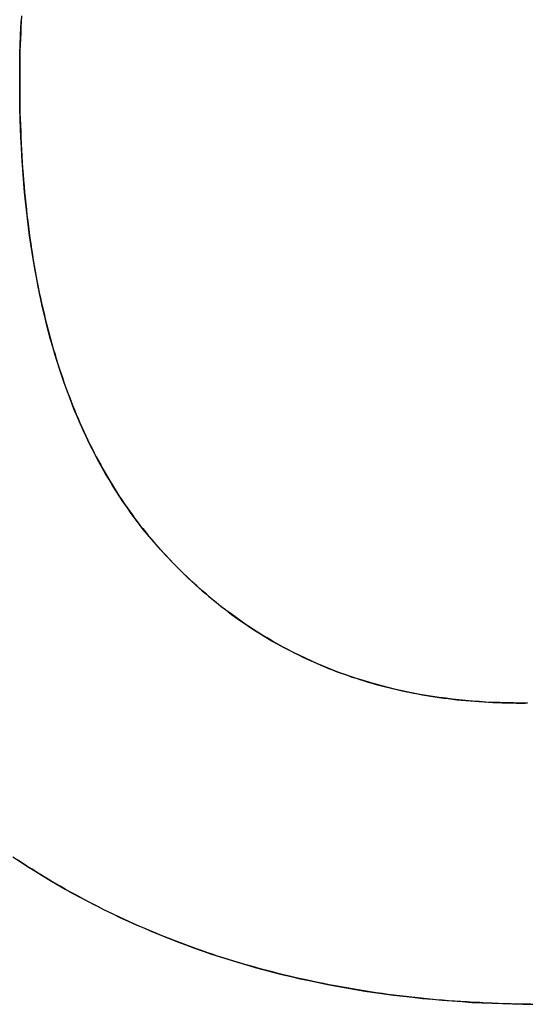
# Model space of a CAD drawing. Extents: x -4.2 to 4.1, y -6.8 to 5.8.
# Tile 81 of 214: x -1.6723 to -1.6361, y -4.1267 to -4.0564. Entities that reach past the tile are written whole.
import ezdxf

# ---------------------------------------------------------------- set-up
doc = ezdxf.new("R2010")
doc.units = 0
doc.layers.get('0').update_dxf_attribs({"linetype": 'CONTINUOUS'})

# ---------------------------------------------------------------- blocks, each defined once
blk = doc.blocks.new('*U1')
blk.add_line((-1.63644, -4.105187, 4.435), (-1.63644, -4.105187, 4.4349))
blk.add_line((-1.63644, -4.105187, 4.435), (-1.63644, -4.105187, 4.4349))
for points in [[(-1.67213, -4.05607, 4.435), (-1.67216, -4.05648, 4.435), (-1.67218, -4.05689, 4.435), (-1.67219, -4.0573, 4.435), (-1.67221, -4.05772, 4.435), (-1.67222, -4.05814, 4.435), (-1.67224, -4.05856, 4.435), (-1.67225, -4.05898, 4.435), (-1.67225, -4.05941, 4.435), (-1.67226, -4.05983, 4.435), (-1.67226, -4.06026, 4.435), (-1.67226, -4.06069, 4.435)], [(-1.67213, -4.05607, 4.435), (-1.67216, -4.05648, 4.435), (-1.67218, -4.05689, 4.435), (-1.67219, -4.0573, 4.435), (-1.67221, -4.05772, 4.435), (-1.67222, -4.05814, 4.435), (-1.67224, -4.05856, 4.435), (-1.67225, -4.05898, 4.435), (-1.67225, -4.05941, 4.435), (-1.67226, -4.05983, 4.435), (-1.67226, -4.06026, 4.435), (-1.67226, -4.06069, 4.435)], [(-1.67226, -4.06069, 4.4349), (-1.67226, -4.06005, 4.4349), (-1.67225, -4.0594, 4.4349), (-1.67224, -4.05876, 4.4349), (-1.67222, -4.05813, 4.4349), (-1.6722, -4.0575, 4.4349), (-1.67218, -4.05688, 4.4349), (-1.67214, -4.05626, 4.4349)], [(-1.67226, -4.06069, 4.4349), (-1.67226, -4.06005, 4.4349), (-1.67225, -4.0594, 4.4349), (-1.67224, -4.05876, 4.4349), (-1.67222, -4.05813, 4.4349), (-1.6722, -4.0575, 4.4349), (-1.67218, -4.05688, 4.4349), (-1.67214, -4.05626, 4.4349)], [(-1.67226, -4.06069, 4.435), (-1.67226, -4.06116, 4.435), (-1.67226, -4.06162, 4.435), (-1.67225, -4.06208, 4.435), (-1.67225, -4.06253, 4.435), (-1.67224, -4.06299, 4.435), (-1.67222, -4.06344, 4.435), (-1.67221, -4.06389, 4.435), (-1.67219, -4.06434, 4.435), (-1.67218, -4.06478, 4.435), (-1.67215, -4.06522, 4.435), (-1.67213, -4.06566, 4.435), (-1.67211, -4.0661, 4.435), (-1.67208, -4.06653, 4.435), (-1.67205, -4.06696, 4.435), (-1.67202, -4.06739, 4.435), (-1.67199, -4.06782, 4.435), (-1.67195, -4.06825, 4.435), (-1.67191, -4.06867, 4.435), (-1.67187, -4.06909, 4.435), (-1.67183, -4.06951, 4.435), (-1.67178, -4.06992, 4.435), (-1.67174, -4.07034, 4.435), (-1.67169, -4.07075, 4.435), (-1.67164, -4.07115, 4.435), (-1.67158, -4.07156, 4.435), (-1.67153, -4.07196, 4.435), (-1.67147, -4.07236, 4.435), (-1.67141, -4.07276, 4.435), (-1.67135, -4.07316, 4.435), (-1.67129, -4.07355, 4.435), (-1.67122, -4.07394, 4.435), (-1.67115, -4.07433, 4.435), (-1.67108, -4.07472, 4.435), (-1.67101, -4.0751, 4.435), (-1.67093, -4.07548, 4.435), (-1.67086, -4.07586, 4.435), (-1.67078, -4.07624, 4.435), (-1.67069, -4.07661, 4.435), (-1.67061, -4.07698, 4.435), (-1.67052, -4.07735, 4.435), (-1.67044, -4.07772, 4.435), (-1.67035, -4.07808, 4.435), (-1.67025, -4.07844, 4.435), (-1.67016, -4.0788, 4.435), (-1.67006, -4.07916, 4.435), (-1.66996, -4.07952, 4.435), (-1.66986, -4.07987, 4.435), (-1.66976, -4.08022, 4.435), (-1.66965, -4.08056, 4.435), (-1.66955, -4.08091, 4.435), (-1.66944, -4.08125, 4.435), (-1.66933, -4.08159, 4.435), (-1.66921, -4.08193, 4.435), (-1.6691, -4.08226, 4.435), (-1.66898, -4.0826, 4.435), (-1.66886, -4.08293, 4.435), (-1.66873, -4.08326, 4.435), (-1.66861, -4.08358, 4.435), (-1.66848, -4.0839, 4.435), (-1.66835, -4.08423, 4.435), (-1.66822, -4.08454, 4.435), (-1.66809, -4.08486, 4.435), (-1.66795, -4.08517, 4.435), (-1.66781, -4.08548, 4.435), (-1.66767, -4.08579, 4.435), (-1.66753, -4.0861, 4.435), (-1.66739, -4.0864, 4.435), (-1.66724, -4.0867, 4.435), (-1.66709, -4.087, 4.435), (-1.66694, -4.0873, 4.435), (-1.66679, -4.08759, 4.435), (-1.66663, -4.08788, 4.435), (-1.66647, -4.08817, 4.435), (-1.66631, -4.08846, 4.435), (-1.66615, -4.08874, 4.435), (-1.66599, -4.08903, 4.435), (-1.66582, -4.08931, 4.435), (-1.66565, -4.08958, 4.435), (-1.66548, -4.08986, 4.435), (-1.66531, -4.09013, 4.435), (-1.66514, -4.0904, 4.435), (-1.66496, -4.09067, 4.435), (-1.66478, -4.09093, 4.435), (-1.6646, -4.0912, 4.435), (-1.66441, -4.09146, 4.435), (-1.66423, -4.09171, 4.435), (-1.66404, -4.09197, 4.435), (-1.66385, -4.09222, 4.435), (-1.66366, -4.09247, 4.435), (-1.66346, -4.09272, 4.435), (-1.66327, -4.09296, 4.435), (-1.66307, -4.09321, 4.435), (-1.66287, -4.09345, 4.435), (-1.66266, -4.09369, 4.435), (-1.66246, -4.09392, 4.435), (-1.66225, -4.09416, 4.435), (-1.66204, -4.09439, 4.435), (-1.66183, -4.09462, 4.435), (-1.66162, -4.09484, 4.435), (-1.66141, -4.09507, 4.435), (-1.66119, -4.09529, 4.435), (-1.66098, -4.09551, 4.435), (-1.66076, -4.09572, 4.435), (-1.66054, -4.09594, 4.435), (-1.66032, -4.09615, 4.435), (-1.6601, -4.09636, 4.435), (-1.65988, -4.09656, 4.435), (-1.65966, -4.09677, 4.435), (-1.65943, -4.09697, 4.435), (-1.65921, -4.09717, 4.435), (-1.65898, -4.09736, 4.435), (-1.65875, -4.09756, 4.435), (-1.65852, -4.09775, 4.435), (-1.65829, -4.09794, 4.435), (-1.65805, -4.09813, 4.435), (-1.65782, -4.09831, 4.435), (-1.65758, -4.09849, 4.435), (-1.65735, -4.09867, 4.435), (-1.65711, -4.09885, 4.435), (-1.65687, -4.09903, 4.435), (-1.65663, -4.0992, 4.435), (-1.65639, -4.09937, 4.435), (-1.65614, -4.09954, 4.435), (-1.6559, -4.0997, 4.435), (-1.65565, -4.09986, 4.435), (-1.6554, -4.10002, 4.435), (-1.65515, -4.10018, 4.435), (-1.6549, -4.10034, 4.435), (-1.65465, -4.10049, 4.435), (-1.6544, -4.10064, 4.435), (-1.65415, -4.10079, 4.435), (-1.65389, -4.10093, 4.435), (-1.65363, -4.10108, 4.435), (-1.65337, -4.10122, 4.435), (-1.65311, -4.10135, 4.435), (-1.65285, -4.10149, 4.435), (-1.65259, -4.10162, 4.435), (-1.65233, -4.10175, 4.435), (-1.65206, -4.10188, 4.435), (-1.6518, -4.10201, 4.435), (-1.65153, -4.10213, 4.435), (-1.65126, -4.10225, 4.435), (-1.65099, -4.10237, 4.435), (-1.65072, -4.10249, 4.435), (-1.65044, -4.1026, 4.435), (-1.65017, -4.10271, 4.435), (-1.64989, -4.10282, 4.435), (-1.64962, -4.10293, 4.435), (-1.64934, -4.10303, 4.435), (-1.64906, -4.10313, 4.435), (-1.64878, -4.10323, 4.435), (-1.6485, -4.10333, 4.435), (-1.64821, -4.10342, 4.435), (-1.64793, -4.10351, 4.435), (-1.64764, -4.1036, 4.435), (-1.64735, -4.10369, 4.435), (-1.64706, -4.10377, 4.435), (-1.64677, -4.10386, 4.435), (-1.64648, -4.10394, 4.435), (-1.64619, -4.10401, 4.435), (-1.64589, -4.10409, 4.435), (-1.6456, -4.10416, 4.435), (-1.6453, -4.10423, 4.435), (-1.645, -4.1043, 4.435), (-1.6447, -4.10436, 4.435), (-1.6444, -4.10442, 4.435), (-1.6441, -4.10448, 4.435), (-1.6438, -4.10454, 4.435), (-1.64349, -4.1046, 4.435), (-1.64318, -4.10465, 4.435), (-1.64288, -4.1047, 4.435), (-1.64257, -4.10475, 4.435), (-1.64226, -4.10479, 4.435), (-1.64195, -4.10483, 4.435), (-1.64163, -4.10487, 4.435), (-1.64132, -4.10491, 4.435), (-1.641, -4.10495, 4.435), (-1.64068, -4.10498, 4.435), (-1.64037, -4.10501, 4.435), (-1.64005, -4.10504, 4.435), (-1.63973, -4.10506, 4.435), (-1.6394, -4.10509, 4.435), (-1.63908, -4.10511, 4.435), (-1.63875, -4.10513, 4.435), (-1.63843, -4.10514, 4.435), (-1.6381, -4.10516, 4.435), (-1.63777, -4.10517, 4.435), (-1.63744, -4.10518, 4.435), (-1.63711, -4.10518, 4.435), (-1.63677, -4.10519, 4.435), (-1.63644, -4.10519, 4.435)], [(-1.67226, -4.06069, 4.435), (-1.67226, -4.06116, 4.435), (-1.67226, -4.06162, 4.435), (-1.67225, -4.06208, 4.435), (-1.67225, -4.06253, 4.435), (-1.67224, -4.06299, 4.435), (-1.67222, -4.06344, 4.435), (-1.67221, -4.06389, 4.435), (-1.67219, -4.06434, 4.435), (-1.67218, -4.06478, 4.435), (-1.67215, -4.06522, 4.435), (-1.67213, -4.06566, 4.435), (-1.67211, -4.0661, 4.435), (-1.67208, -4.06653, 4.435), (-1.67205, -4.06696, 4.435), (-1.67202, -4.06739, 4.435), (-1.67199, -4.06782, 4.435), (-1.67195, -4.06825, 4.435), (-1.67191, -4.06867, 4.435), (-1.67187, -4.06909, 4.435), (-1.67183, -4.06951, 4.435), (-1.67178, -4.06992, 4.435), (-1.67174, -4.07034, 4.435), (-1.67169, -4.07075, 4.435), (-1.67164, -4.07115, 4.435), (-1.67158, -4.07156, 4.435), (-1.67153, -4.07196, 4.435), (-1.67147, -4.07236, 4.435), (-1.67141, -4.07276, 4.435), (-1.67135, -4.07316, 4.435), (-1.67129, -4.07355, 4.435), (-1.67122, -4.07394, 4.435), (-1.67115, -4.07433, 4.435), (-1.67108, -4.07472, 4.435), (-1.67101, -4.0751, 4.435), (-1.67093, -4.07548, 4.435), (-1.67086, -4.07586, 4.435), (-1.67078, -4.07624, 4.435), (-1.67069, -4.07661, 4.435), (-1.67061, -4.07698, 4.435), (-1.67052, -4.07735, 4.435), (-1.67044, -4.07772, 4.435), (-1.67035, -4.07808, 4.435), (-1.67025, -4.07844, 4.435), (-1.67016, -4.0788, 4.435), (-1.67006, -4.07916, 4.435), (-1.66996, -4.07952, 4.435), (-1.66986, -4.07987, 4.435), (-1.66976, -4.08022, 4.435), (-1.66965, -4.08056, 4.435), (-1.66955, -4.08091, 4.435), (-1.66944, -4.08125, 4.435), (-1.66933, -4.08159, 4.435), (-1.66921, -4.08193, 4.435), (-1.6691, -4.08226, 4.435), (-1.66898, -4.0826, 4.435), (-1.66886, -4.08293, 4.435), (-1.66873, -4.08326, 4.435), (-1.66861, -4.08358, 4.435), (-1.66848, -4.0839, 4.435), (-1.66835, -4.08423, 4.435), (-1.66822, -4.08454, 4.435), (-1.66809, -4.08486, 4.435), (-1.66795, -4.08517, 4.435), (-1.66781, -4.08548, 4.435), (-1.66767, -4.08579, 4.435), (-1.66753, -4.0861, 4.435), (-1.66739, -4.0864, 4.435), (-1.66724, -4.0867, 4.435), (-1.66709, -4.087, 4.435), (-1.66694, -4.0873, 4.435), (-1.66679, -4.08759, 4.435), (-1.66663, -4.08788, 4.435), (-1.66647, -4.08817, 4.435), (-1.66631, -4.08846, 4.435), (-1.66615, -4.08874, 4.435), (-1.66599, -4.08903, 4.435), (-1.66582, -4.08931, 4.435), (-1.66565, -4.08958, 4.435), (-1.66548, -4.08986, 4.435), (-1.66531, -4.09013, 4.435), (-1.66514, -4.0904, 4.435), (-1.66496, -4.09067, 4.435), (-1.66478, -4.09093, 4.435), (-1.6646, -4.0912, 4.435), (-1.66441, -4.09146, 4.435), (-1.66423, -4.09171, 4.435), (-1.66404, -4.09197, 4.435), (-1.66385, -4.09222, 4.435), (-1.66366, -4.09247, 4.435), (-1.66346, -4.09272, 4.435), (-1.66327, -4.09296, 4.435), (-1.66307, -4.09321, 4.435), (-1.66287, -4.09345, 4.435), (-1.66266, -4.09369, 4.435), (-1.66246, -4.09392, 4.435), (-1.66225, -4.09416, 4.435), (-1.66204, -4.09439, 4.435), (-1.66183, -4.09462, 4.435), (-1.66162, -4.09484, 4.435), (-1.66141, -4.09507, 4.435), (-1.66119, -4.09529, 4.435), (-1.66098, -4.09551, 4.435), (-1.66076, -4.09572, 4.435), (-1.66054, -4.09594, 4.435), (-1.66032, -4.09615, 4.435), (-1.6601, -4.09636, 4.435), (-1.65988, -4.09656, 4.435), (-1.65966, -4.09677, 4.435), (-1.65943, -4.09697, 4.435), (-1.65921, -4.09717, 4.435), (-1.65898, -4.09736, 4.435), (-1.65875, -4.09756, 4.435), (-1.65852, -4.09775, 4.435), (-1.65829, -4.09794, 4.435), (-1.65805, -4.09813, 4.435), (-1.65782, -4.09831, 4.435), (-1.65758, -4.09849, 4.435), (-1.65735, -4.09867, 4.435), (-1.65711, -4.09885, 4.435), (-1.65687, -4.09903, 4.435), (-1.65663, -4.0992, 4.435), (-1.65639, -4.09937, 4.435), (-1.65614, -4.09954, 4.435), (-1.6559, -4.0997, 4.435), (-1.65565, -4.09986, 4.435), (-1.6554, -4.10002, 4.435), (-1.65515, -4.10018, 4.435), (-1.6549, -4.10034, 4.435), (-1.65465, -4.10049, 4.435), (-1.6544, -4.10064, 4.435), (-1.65415, -4.10079, 4.435), (-1.65389, -4.10093, 4.435), (-1.65363, -4.10108, 4.435), (-1.65337, -4.10122, 4.435), (-1.65311, -4.10135, 4.435), (-1.65285, -4.10149, 4.435), (-1.65259, -4.10162, 4.435), (-1.65233, -4.10175, 4.435), (-1.65206, -4.10188, 4.435), (-1.6518, -4.10201, 4.435), (-1.65153, -4.10213, 4.435), (-1.65126, -4.10225, 4.435), (-1.65099, -4.10237, 4.435), (-1.65072, -4.10249, 4.435), (-1.65044, -4.1026, 4.435), (-1.65017, -4.10271, 4.435), (-1.64989, -4.10282, 4.435), (-1.64962, -4.10293, 4.435), (-1.64934, -4.10303, 4.435), (-1.64906, -4.10313, 4.435), (-1.64878, -4.10323, 4.435), (-1.6485, -4.10333, 4.435), (-1.64821, -4.10342, 4.435), (-1.64793, -4.10351, 4.435), (-1.64764, -4.1036, 4.435), (-1.64735, -4.10369, 4.435), (-1.64706, -4.10377, 4.435), (-1.64677, -4.10386, 4.435), (-1.64648, -4.10394, 4.435), (-1.64619, -4.10401, 4.435), (-1.64589, -4.10409, 4.435), (-1.6456, -4.10416, 4.435), (-1.6453, -4.10423, 4.435), (-1.645, -4.1043, 4.435), (-1.6447, -4.10436, 4.435), (-1.6444, -4.10442, 4.435), (-1.6441, -4.10448, 4.435), (-1.6438, -4.10454, 4.435), (-1.64349, -4.1046, 4.435), (-1.64318, -4.10465, 4.435), (-1.64288, -4.1047, 4.435), (-1.64257, -4.10475, 4.435), (-1.64226, -4.10479, 4.435), (-1.64195, -4.10483, 4.435), (-1.64163, -4.10487, 4.435), (-1.64132, -4.10491, 4.435), (-1.641, -4.10495, 4.435), (-1.64068, -4.10498, 4.435), (-1.64037, -4.10501, 4.435), (-1.64005, -4.10504, 4.435), (-1.63973, -4.10506, 4.435), (-1.6394, -4.10509, 4.435), (-1.63908, -4.10511, 4.435), (-1.63875, -4.10513, 4.435), (-1.63843, -4.10514, 4.435), (-1.6381, -4.10516, 4.435), (-1.63777, -4.10517, 4.435), (-1.63744, -4.10518, 4.435), (-1.63711, -4.10518, 4.435), (-1.63677, -4.10519, 4.435), (-1.63644, -4.10519, 4.435)], [(-1.63644, -4.10519, 4.4349), (-1.63694, -4.10518, 4.4349), (-1.63744, -4.10518, 4.4349), (-1.63794, -4.10516, 4.4349), (-1.63843, -4.10514, 4.4349), (-1.63892, -4.10512, 4.4349), (-1.63941, -4.10509, 4.4349), (-1.63989, -4.10505, 4.4349), (-1.64038, -4.10501, 4.4349), (-1.64085, -4.10496, 4.4349), (-1.64133, -4.10491, 4.4349), (-1.6418, -4.10485, 4.4349), (-1.64227, -4.10479, 4.4349), (-1.64274, -4.10472, 4.4349), (-1.6432, -4.10465, 4.4349), (-1.64366, -4.10457, 4.4349), (-1.64412, -4.10448, 4.4349), (-1.64457, -4.10439, 4.4349), (-1.64502, -4.10429, 4.4349), (-1.64547, -4.10419, 4.4349), (-1.64592, -4.10408, 4.4349), (-1.64636, -4.10397, 4.4349), (-1.6468, -4.10385, 4.4349), (-1.64723, -4.10372, 4.4349), (-1.64767, -4.10359, 4.4349), (-1.6481, -4.10346, 4.4349), (-1.64853, -4.10332, 4.4349), (-1.64895, -4.10317, 4.4349), (-1.64937, -4.10302, 4.4349), (-1.64979, -4.10286, 4.4349), (-1.6502, -4.1027, 4.4349), (-1.65061, -4.10253, 4.4349), (-1.65102, -4.10236, 4.4349), (-1.65143, -4.10218, 4.4349), (-1.65183, -4.10199, 4.4349), (-1.65223, -4.1018, 4.4349), (-1.65263, -4.1016, 4.4349), (-1.65302, -4.1014, 4.4349), (-1.65341, -4.1012, 4.4349), (-1.6538, -4.10098, 4.4349), (-1.65419, -4.10076, 4.4349), (-1.65457, -4.10054, 4.4349), (-1.65495, -4.10031, 4.4349), (-1.65532, -4.10008, 4.4349), (-1.65569, -4.09983, 4.4349), (-1.65606, -4.09959, 4.4349), (-1.65643, -4.09934, 4.4349), (-1.65679, -4.09908, 4.4349), (-1.65715, -4.09882, 4.4349), (-1.65751, -4.09855, 4.4349), (-1.65787, -4.09828, 4.4349), (-1.65822, -4.098, 4.4349), (-1.65857, -4.09771, 4.4349), (-1.65891, -4.09742, 4.4349), (-1.65925, -4.09713, 4.4349), (-1.65959, -4.09682, 4.4349), (-1.65993, -4.09652, 4.4349), (-1.66026, -4.09621, 4.4349), (-1.66059, -4.09589, 4.4349), (-1.66092, -4.09556, 4.4349), (-1.66124, -4.09523, 4.4349), (-1.66156, -4.0949, 4.4349), (-1.66188, -4.09456, 4.4349), (-1.6622, -4.09421, 4.4349), (-1.66251, -4.09386, 4.4349), (-1.66282, -4.09351, 4.4349), (-1.66312, -4.09315, 4.4349), (-1.66342, -4.09278, 4.4349), (-1.66371, -4.0924, 4.4349), (-1.664, -4.09203, 4.4349), (-1.66428, -4.09164, 4.4349), (-1.66456, -4.09125, 4.4349), (-1.66483, -4.09086, 4.4349), (-1.6651, -4.09046, 4.4349), (-1.66536, -4.09005, 4.4349), (-1.66562, -4.08964, 4.4349), (-1.66587, -4.08922, 4.4349), (-1.66612, -4.0888, 4.4349), (-1.66636, -4.08837, 4.4349), (-1.6666, -4.08794, 4.4349), (-1.66683, -4.0875, 4.4349), (-1.66706, -4.08706, 4.4349), (-1.66729, -4.08661, 4.4349), (-1.66751, -4.08615, 4.4349), (-1.66772, -4.08569, 4.4349), (-1.66793, -4.08522, 4.4349), (-1.66813, -4.08475, 4.4349), (-1.66833, -4.08428, 4.4349), (-1.66853, -4.08379, 4.4349), (-1.66871, -4.0833, 4.4349), (-1.6689, -4.08281, 4.4349), (-1.66908, -4.08231, 4.4349), (-1.66925, -4.08181, 4.4349), (-1.66942, -4.0813, 4.4349), (-1.66959, -4.08078, 4.4349), (-1.66975, -4.08026, 4.4349), (-1.6699, -4.07973, 4.4349), (-1.67005, -4.0792, 4.4349), (-1.6702, -4.07867, 4.4349), (-1.67034, -4.07812, 4.4349), (-1.67047, -4.07757, 4.4349), (-1.6706, -4.07702, 4.4349), (-1.67073, -4.07646, 4.4349), (-1.67085, -4.0759, 4.4349), (-1.67096, -4.07533, 4.4349), (-1.67107, -4.07475, 4.4349), (-1.67118, -4.07417, 4.4349), (-1.67128, -4.07358, 4.4349), (-1.67138, -4.07299, 4.4349), (-1.67147, -4.07239, 4.4349), (-1.67155, -4.07179, 4.4349), (-1.67163, -4.07118, 4.4349), (-1.67171, -4.07056, 4.4349), (-1.67178, -4.06995, 4.4349), (-1.67185, -4.06932, 4.4349), (-1.67191, -4.06869, 4.4349), (-1.67197, -4.06805, 4.4349), (-1.67202, -4.06741, 4.4349), (-1.67206, -4.06676, 4.4349), (-1.67211, -4.06611, 4.4349), (-1.67214, -4.06545, 4.4349), (-1.67217, -4.06479, 4.4349), (-1.6722, -4.06412, 4.4349), (-1.67222, -4.06345, 4.4349), (-1.67224, -4.06277, 4.4349), (-1.67225, -4.06208, 4.4349), (-1.67226, -4.06139, 4.4349), (-1.67226, -4.06069, 4.4349)], [(-1.63644, -4.10519, 4.4349), (-1.63694, -4.10518, 4.4349), (-1.63744, -4.10518, 4.4349), (-1.63794, -4.10516, 4.4349), (-1.63843, -4.10514, 4.4349), (-1.63892, -4.10512, 4.4349), (-1.63941, -4.10509, 4.4349), (-1.63989, -4.10505, 4.4349), (-1.64038, -4.10501, 4.4349), (-1.64085, -4.10496, 4.4349), (-1.64133, -4.10491, 4.4349), (-1.6418, -4.10485, 4.4349), (-1.64227, -4.10479, 4.4349), (-1.64274, -4.10472, 4.4349), (-1.6432, -4.10465, 4.4349), (-1.64366, -4.10457, 4.4349), (-1.64412, -4.10448, 4.4349), (-1.64457, -4.10439, 4.4349), (-1.64502, -4.10429, 4.4349), (-1.64547, -4.10419, 4.4349), (-1.64592, -4.10408, 4.4349), (-1.64636, -4.10397, 4.4349), (-1.6468, -4.10385, 4.4349), (-1.64723, -4.10372, 4.4349), (-1.64767, -4.10359, 4.4349), (-1.6481, -4.10346, 4.4349), (-1.64853, -4.10332, 4.4349), (-1.64895, -4.10317, 4.4349), (-1.64937, -4.10302, 4.4349), (-1.64979, -4.10286, 4.4349), (-1.6502, -4.1027, 4.4349), (-1.65061, -4.10253, 4.4349), (-1.65102, -4.10236, 4.4349), (-1.65143, -4.10218, 4.4349), (-1.65183, -4.10199, 4.4349), (-1.65223, -4.1018, 4.4349), (-1.65263, -4.1016, 4.4349), (-1.65302, -4.1014, 4.4349), (-1.65341, -4.1012, 4.4349), (-1.6538, -4.10098, 4.4349), (-1.65419, -4.10076, 4.4349), (-1.65457, -4.10054, 4.4349), (-1.65495, -4.10031, 4.4349), (-1.65532, -4.10008, 4.4349), (-1.65569, -4.09983, 4.4349), (-1.65606, -4.09959, 4.4349), (-1.65643, -4.09934, 4.4349), (-1.65679, -4.09908, 4.4349), (-1.65715, -4.09882, 4.4349), (-1.65751, -4.09855, 4.4349), (-1.65787, -4.09828, 4.4349), (-1.65822, -4.098, 4.4349), (-1.65857, -4.09771, 4.4349), (-1.65891, -4.09742, 4.4349), (-1.65925, -4.09713, 4.4349), (-1.65959, -4.09682, 4.4349), (-1.65993, -4.09652, 4.4349), (-1.66026, -4.09621, 4.4349), (-1.66059, -4.09589, 4.4349), (-1.66092, -4.09556, 4.4349), (-1.66124, -4.09523, 4.4349), (-1.66156, -4.0949, 4.4349), (-1.66188, -4.09456, 4.4349), (-1.6622, -4.09421, 4.4349), (-1.66251, -4.09386, 4.4349), (-1.66282, -4.09351, 4.4349), (-1.66312, -4.09315, 4.4349), (-1.66342, -4.09278, 4.4349), (-1.66371, -4.0924, 4.4349), (-1.664, -4.09203, 4.4349), (-1.66428, -4.09164, 4.4349), (-1.66456, -4.09125, 4.4349), (-1.66483, -4.09086, 4.4349), (-1.6651, -4.09046, 4.4349), (-1.66536, -4.09005, 4.4349), (-1.66562, -4.08964, 4.4349), (-1.66587, -4.08922, 4.4349), (-1.66612, -4.0888, 4.4349), (-1.66636, -4.08837, 4.4349), (-1.6666, -4.08794, 4.4349), (-1.66683, -4.0875, 4.4349), (-1.66706, -4.08706, 4.4349), (-1.66729, -4.08661, 4.4349), (-1.66751, -4.08615, 4.4349), (-1.66772, -4.08569, 4.4349), (-1.66793, -4.08522, 4.4349), (-1.66813, -4.08475, 4.4349), (-1.66833, -4.08428, 4.4349), (-1.66853, -4.08379, 4.4349), (-1.66871, -4.0833, 4.4349), (-1.6689, -4.08281, 4.4349), (-1.66908, -4.08231, 4.4349), (-1.66925, -4.08181, 4.4349), (-1.66942, -4.0813, 4.4349), (-1.66959, -4.08078, 4.4349), (-1.66975, -4.08026, 4.4349), (-1.6699, -4.07973, 4.4349), (-1.67005, -4.0792, 4.4349), (-1.6702, -4.07867, 4.4349), (-1.67034, -4.07812, 4.4349), (-1.67047, -4.07757, 4.4349), (-1.6706, -4.07702, 4.4349), (-1.67073, -4.07646, 4.4349), (-1.67085, -4.0759, 4.4349), (-1.67096, -4.07533, 4.4349), (-1.67107, -4.07475, 4.4349), (-1.67118, -4.07417, 4.4349), (-1.67128, -4.07358, 4.4349), (-1.67138, -4.07299, 4.4349), (-1.67147, -4.07239, 4.4349), (-1.67155, -4.07179, 4.4349), (-1.67163, -4.07118, 4.4349), (-1.67171, -4.07056, 4.4349), (-1.67178, -4.06995, 4.4349), (-1.67185, -4.06932, 4.4349), (-1.67191, -4.06869, 4.4349), (-1.67197, -4.06805, 4.4349), (-1.67202, -4.06741, 4.4349), (-1.67206, -4.06676, 4.4349), (-1.67211, -4.06611, 4.4349), (-1.67214, -4.06545, 4.4349), (-1.67217, -4.06479, 4.4349), (-1.6722, -4.06412, 4.4349), (-1.67222, -4.06345, 4.4349), (-1.67224, -4.06277, 4.4349), (-1.67225, -4.06208, 4.4349), (-1.67226, -4.06139, 4.4349), (-1.67226, -4.06069, 4.4349)], [(-1.63574, -4.12671, 4.435), (-1.6362, -4.12671, 4.435), (-1.63666, -4.1267, 4.435), (-1.63711, -4.12669, 4.435), (-1.63757, -4.12668, 4.435), (-1.63802, -4.12666, 4.435), (-1.63847, -4.12665, 4.435), (-1.63892, -4.12663, 4.435), (-1.63937, -4.1266, 4.435), (-1.63982, -4.12658, 4.435), (-1.64026, -4.12655, 4.435), (-1.64071, -4.12653, 4.435), (-1.64115, -4.1265, 4.435), (-1.64159, -4.12646, 4.435), (-1.64203, -4.12643, 4.435), (-1.64247, -4.12639, 4.435), (-1.64291, -4.12635, 4.435), (-1.64334, -4.12631, 4.435), (-1.64378, -4.12626, 4.435), (-1.64421, -4.12622, 4.435), (-1.64464, -4.12617, 4.435), (-1.64507, -4.12612, 4.435), (-1.6455, -4.12606, 4.435), (-1.64593, -4.12601, 4.435), (-1.64635, -4.12595, 4.435), (-1.64678, -4.12589, 4.435), (-1.6472, -4.12582, 4.435), (-1.64762, -4.12576, 4.435), (-1.64805, -4.12569, 4.435), (-1.64846, -4.12562, 4.435), (-1.64888, -4.12555, 4.435), (-1.6493, -4.12548, 4.435), (-1.64971, -4.1254, 4.435), (-1.65013, -4.12532, 4.435), (-1.65054, -4.12524, 4.435), (-1.65095, -4.12516, 4.435), (-1.65136, -4.12507, 4.435), (-1.65177, -4.12498, 4.435), (-1.65217, -4.12489, 4.435), (-1.65258, -4.1248, 4.435), (-1.65298, -4.12471, 4.435), (-1.65339, -4.12461, 4.435), (-1.65379, -4.12451, 4.435), (-1.65419, -4.12441, 4.435), (-1.65458, -4.12431, 4.435), (-1.65498, -4.1242, 4.435), (-1.65538, -4.12409, 4.435), (-1.65577, -4.12398, 4.435), (-1.65616, -4.12387, 4.435), (-1.65655, -4.12375, 4.435), (-1.65694, -4.12363, 4.435), (-1.65733, -4.12351, 4.435), (-1.65772, -4.12339, 4.435), (-1.65811, -4.12327, 4.435), (-1.65849, -4.12314, 4.435), (-1.65887, -4.12301, 4.435), (-1.65925, -4.12288, 4.435), (-1.65963, -4.12275, 4.435), (-1.66001, -4.12261, 4.435), (-1.66039, -4.12247, 4.435), (-1.66077, -4.12233, 4.435), (-1.66114, -4.12219, 4.435), (-1.66151, -4.12205, 4.435), (-1.66188, -4.1219, 4.435), (-1.66225, -4.12175, 4.435), (-1.66262, -4.1216, 4.435), (-1.66299, -4.12144, 4.435), (-1.66336, -4.12129, 4.435), (-1.66372, -4.12113, 4.435), (-1.66409, -4.12097, 4.435), (-1.66445, -4.12081, 4.435), (-1.66481, -4.12064, 4.435), (-1.66517, -4.12047, 4.435), (-1.66552, -4.1203, 4.435), (-1.66588, -4.12013, 4.435), (-1.66624, -4.11996, 4.435), (-1.66659, -4.11978, 4.435), (-1.66694, -4.1196, 4.435), (-1.66729, -4.11942, 4.435), (-1.66764, -4.11924, 4.435), (-1.66799, -4.11905, 4.435), (-1.66834, -4.11886, 4.435), (-1.66868, -4.11867, 4.435), (-1.66902, -4.11848, 4.435), (-1.66937, -4.11828, 4.435), (-1.66971, -4.11809, 4.435), (-1.67004, -4.11789, 4.435), (-1.67038, -4.11769, 4.435), (-1.67071, -4.11748, 4.435), (-1.67105, -4.11728, 4.435), (-1.67138, -4.11707, 4.435), (-1.6717, -4.11686, 4.435), (-1.67203, -4.11665, 4.435), (-1.67235, -4.11644, 4.435)], [(-1.63574, -4.12671, 4.435), (-1.6362, -4.12671, 4.435), (-1.63666, -4.1267, 4.435), (-1.63711, -4.12669, 4.435), (-1.63757, -4.12668, 4.435), (-1.63802, -4.12666, 4.435), (-1.63847, -4.12665, 4.435), (-1.63892, -4.12663, 4.435), (-1.63937, -4.1266, 4.435), (-1.63982, -4.12658, 4.435), (-1.64026, -4.12655, 4.435), (-1.64071, -4.12653, 4.435), (-1.64115, -4.1265, 4.435), (-1.64159, -4.12646, 4.435), (-1.64203, -4.12643, 4.435), (-1.64247, -4.12639, 4.435), (-1.64291, -4.12635, 4.435), (-1.64334, -4.12631, 4.435), (-1.64378, -4.12626, 4.435), (-1.64421, -4.12622, 4.435), (-1.64464, -4.12617, 4.435), (-1.64507, -4.12612, 4.435), (-1.6455, -4.12606, 4.435), (-1.64593, -4.12601, 4.435), (-1.64635, -4.12595, 4.435), (-1.64678, -4.12589, 4.435), (-1.6472, -4.12582, 4.435), (-1.64762, -4.12576, 4.435), (-1.64805, -4.12569, 4.435), (-1.64846, -4.12562, 4.435), (-1.64888, -4.12555, 4.435), (-1.6493, -4.12548, 4.435), (-1.64971, -4.1254, 4.435), (-1.65013, -4.12532, 4.435), (-1.65054, -4.12524, 4.435), (-1.65095, -4.12516, 4.435), (-1.65136, -4.12507, 4.435), (-1.65177, -4.12498, 4.435), (-1.65217, -4.12489, 4.435), (-1.65258, -4.1248, 4.435), (-1.65298, -4.12471, 4.435), (-1.65339, -4.12461, 4.435), (-1.65379, -4.12451, 4.435), (-1.65419, -4.12441, 4.435), (-1.65458, -4.12431, 4.435), (-1.65498, -4.1242, 4.435), (-1.65538, -4.12409, 4.435), (-1.65577, -4.12398, 4.435), (-1.65616, -4.12387, 4.435), (-1.65655, -4.12375, 4.435), (-1.65694, -4.12363, 4.435), (-1.65733, -4.12351, 4.435), (-1.65772, -4.12339, 4.435), (-1.65811, -4.12327, 4.435), (-1.65849, -4.12314, 4.435), (-1.65887, -4.12301, 4.435), (-1.65925, -4.12288, 4.435), (-1.65963, -4.12275, 4.435), (-1.66001, -4.12261, 4.435), (-1.66039, -4.12247, 4.435), (-1.66077, -4.12233, 4.435), (-1.66114, -4.12219, 4.435), (-1.66151, -4.12205, 4.435), (-1.66188, -4.1219, 4.435), (-1.66225, -4.12175, 4.435), (-1.66262, -4.1216, 4.435), (-1.66299, -4.12144, 4.435), (-1.66336, -4.12129, 4.435), (-1.66372, -4.12113, 4.435), (-1.66409, -4.12097, 4.435), (-1.66445, -4.12081, 4.435), (-1.66481, -4.12064, 4.435), (-1.66517, -4.12047, 4.435), (-1.66552, -4.1203, 4.435), (-1.66588, -4.12013, 4.435), (-1.66624, -4.11996, 4.435), (-1.66659, -4.11978, 4.435), (-1.66694, -4.1196, 4.435), (-1.66729, -4.11942, 4.435), (-1.66764, -4.11924, 4.435), (-1.66799, -4.11905, 4.435), (-1.66834, -4.11886, 4.435), (-1.66868, -4.11867, 4.435), (-1.66902, -4.11848, 4.435), (-1.66937, -4.11828, 4.435), (-1.66971, -4.11809, 4.435), (-1.67004, -4.11789, 4.435), (-1.67038, -4.11769, 4.435), (-1.67071, -4.11748, 4.435), (-1.67105, -4.11728, 4.435), (-1.67138, -4.11707, 4.435), (-1.6717, -4.11686, 4.435), (-1.67203, -4.11665, 4.435), (-1.67235, -4.11644, 4.435)], [(-1.67275, -4.11618, 4.4349), (-1.67223, -4.11652, 4.4349), (-1.67171, -4.11686, 4.4349), (-1.67118, -4.11719, 4.4349), (-1.67065, -4.11752, 4.4349), (-1.67011, -4.11785, 4.4349), (-1.66957, -4.11816, 4.4349), (-1.66902, -4.11848, 4.4349), (-1.66847, -4.11879, 4.4349), (-1.66792, -4.11909, 4.4349), (-1.66736, -4.11938, 4.4349), (-1.66679, -4.11967, 4.4349), (-1.66623, -4.11996, 4.4349), (-1.66566, -4.12024, 4.4349), (-1.66509, -4.12051, 4.4349), (-1.66451, -4.12078, 4.4349), (-1.66393, -4.12104, 4.4349), (-1.66334, -4.12129, 4.4349), (-1.66276, -4.12154, 4.4349), (-1.66216, -4.12179, 4.4349), (-1.66157, -4.12202, 4.4349), (-1.66097, -4.12226, 4.4349), (-1.66037, -4.12248, 4.4349), (-1.65976, -4.1227, 4.4349), (-1.65915, -4.12292, 4.4349), (-1.65854, -4.12313, 4.4349), (-1.65792, -4.12333, 4.4349), (-1.6573, -4.12352, 4.4349), (-1.65668, -4.12371, 4.4349), (-1.65605, -4.1239, 4.4349), (-1.65542, -4.12408, 4.4349), (-1.65479, -4.12425, 4.4349), (-1.65415, -4.12442, 4.4349), (-1.65351, -4.12458, 4.4349), (-1.65286, -4.12474, 4.4349), (-1.65221, -4.12489, 4.4349), (-1.65156, -4.12503, 4.4349), (-1.6509, -4.12517, 4.4349), (-1.65024, -4.1253, 4.4349), (-1.64958, -4.12543, 4.4349), (-1.64891, -4.12555, 4.4349), (-1.64824, -4.12566, 4.4349), (-1.64757, -4.12577, 4.4349), (-1.64689, -4.12587, 4.4349), (-1.64621, -4.12597, 4.4349), (-1.64553, -4.12606, 4.4349), (-1.64484, -4.12614, 4.4349), (-1.64414, -4.12622, 4.4349), (-1.64345, -4.1263, 4.4349), (-1.64275, -4.12636, 4.4349), (-1.64205, -4.12643, 4.4349), (-1.64134, -4.12648, 4.4349), (-1.64063, -4.12653, 4.4349), (-1.63992, -4.12658, 4.4349), (-1.6392, -4.12661, 4.4349), (-1.63848, -4.12665, 4.4349), (-1.63775, -4.12667, 4.4349), (-1.63703, -4.12669, 4.4349), (-1.63629, -4.12671, 4.4349), (-1.63556, -4.12672, 4.4349)], [(-1.67275, -4.11618, 4.4349), (-1.67223, -4.11652, 4.4349), (-1.67171, -4.11686, 4.4349), (-1.67118, -4.11719, 4.4349), (-1.67065, -4.11752, 4.4349), (-1.67011, -4.11785, 4.4349), (-1.66957, -4.11816, 4.4349), (-1.66902, -4.11848, 4.4349), (-1.66847, -4.11879, 4.4349), (-1.66792, -4.11909, 4.4349), (-1.66736, -4.11938, 4.4349), (-1.66679, -4.11967, 4.4349), (-1.66623, -4.11996, 4.4349), (-1.66566, -4.12024, 4.4349), (-1.66509, -4.12051, 4.4349), (-1.66451, -4.12078, 4.4349), (-1.66393, -4.12104, 4.4349), (-1.66334, -4.12129, 4.4349), (-1.66276, -4.12154, 4.4349), (-1.66216, -4.12179, 4.4349), (-1.66157, -4.12202, 4.4349), (-1.66097, -4.12226, 4.4349), (-1.66037, -4.12248, 4.4349), (-1.65976, -4.1227, 4.4349), (-1.65915, -4.12292, 4.4349), (-1.65854, -4.12313, 4.4349), (-1.65792, -4.12333, 4.4349), (-1.6573, -4.12352, 4.4349), (-1.65668, -4.12371, 4.4349), (-1.65605, -4.1239, 4.4349), (-1.65542, -4.12408, 4.4349), (-1.65479, -4.12425, 4.4349), (-1.65415, -4.12442, 4.4349), (-1.65351, -4.12458, 4.4349), (-1.65286, -4.12474, 4.4349), (-1.65221, -4.12489, 4.4349), (-1.65156, -4.12503, 4.4349), (-1.6509, -4.12517, 4.4349), (-1.65024, -4.1253, 4.4349), (-1.64958, -4.12543, 4.4349), (-1.64891, -4.12555, 4.4349), (-1.64824, -4.12566, 4.4349), (-1.64757, -4.12577, 4.4349), (-1.64689, -4.12587, 4.4349), (-1.64621, -4.12597, 4.4349), (-1.64553, -4.12606, 4.4349), (-1.64484, -4.12614, 4.4349), (-1.64414, -4.12622, 4.4349), (-1.64345, -4.1263, 4.4349), (-1.64275, -4.12636, 4.4349), (-1.64205, -4.12643, 4.4349), (-1.64134, -4.12648, 4.4349), (-1.64063, -4.12653, 4.4349), (-1.63992, -4.12658, 4.4349), (-1.6392, -4.12661, 4.4349), (-1.63848, -4.12665, 4.4349), (-1.63775, -4.12667, 4.4349), (-1.63703, -4.12669, 4.4349), (-1.63629, -4.12671, 4.4349), (-1.63556, -4.12672, 4.4349)], [(-1.63644, -4.10519, 4.435), (-1.63627, -4.10519, 4.435), (-1.63611, -4.10519, 4.435), (-1.63594, -4.10518, 4.435)], [(-1.63644, -4.10519, 4.435), (-1.63627, -4.10519, 4.435), (-1.63611, -4.10519, 4.435), (-1.63594, -4.10518, 4.435)], [(-1.63594, -4.10518, 4.4349), (-1.63619, -4.10519, 4.4349), (-1.63644, -4.10519, 4.4349)], [(-1.63594, -4.10518, 4.4349), (-1.63619, -4.10519, 4.4349), (-1.63644, -4.10519, 4.4349)]]:
    blk.add_polyline3d(points)

msp = doc.modelspace()

# ---------------------------------------------------------------- block references
msp.add_blockref('*U1', (0, 0))

doc.saveas('drawing.dxf')
